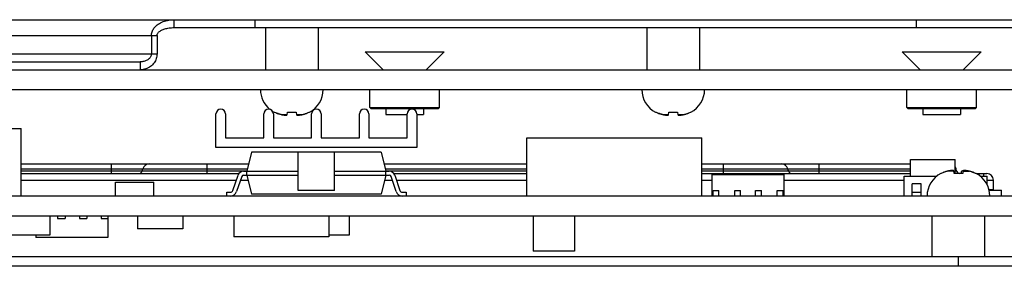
# Model space of a CAD drawing. Header units: inches. Extents: x 0.2 to 16.8, y 0.1 to 10.8.
# Tile 9 of 19: x 6.923 to 8.777, y 8.277 to 8.742. Entities that reach past the tile are written whole.
import ezdxf

# ---------------------------------------------------------------- set-up
doc = ezdxf.new("R2010")
doc.units = ezdxf.units.IN
doc.header["$LTSCALE"] = 0.935
doc.header["$MEASUREMENT"] = 0
doc.layers.get('0').update_dxf_attribs({"linetype": 'CONTINUOUS'})

msp = doc.modelspace()

# ---------------------------------------------------------------- linework, layer by layer
at = {"color": 7, "linetype": 'CONTINUOUS'}
for p, q in [((6.75519, 8.7417), (9.1072, 8.7417)), ((7.21359, 8.7417), (7.21359, 8.7267)), ((7.36584, 8.7417), (7.36584, 8.7267)), ((8.61099, 8.7417), (8.61099, 8.7267)), ((7.38611, 8.7267), (7.38611, 8.64721)), ((7.48509, 8.7267), (7.48509, 8.64721)), ((8.10431, 8.7267), (8.10431, 8.64721)), ((8.20329, 8.7267), (8.20329, 8.64721)), ((6.75519, 8.7117), (7.18177, 8.7117)), ((7.17116, 8.7117), (7.17116, 8.67721)), ((6.89047, 8.67721), (7.18177, 8.67721)), ((7.57388, 8.68113), (7.60779, 8.64721)), ((7.57388, 8.68113), (7.7227, 8.68113)), ((7.7227, 8.68113), (7.68878, 8.64721)), ((8.5849, 8.68113), (8.61881, 8.64721)), ((8.5849, 8.68113), (8.73372, 8.68113)), ((8.73372, 8.68113), (8.6998, 8.64721)), ((6.75519, 8.66221), (7.14995, 8.66221)), ((7.14995, 8.66221), (7.14995, 8.64721)), ((6.7816, 8.64721), (13.8334, 8.64721)), ((6.62978, 8.61001), (13.83884, 8.61001)), ((7.58262, 8.57647), (7.58262, 8.61001)), ((7.71396, 8.57647), (7.71396, 8.61001)), ((8.59364, 8.57647), (8.59364, 8.61001)), ((8.72498, 8.57647), (8.72498, 8.61001)), ((7.40223, 8.56731), (7.40324, 8.56731)), ((7.42677, 8.56216), (7.42742, 8.56731)), ((7.42742, 8.56731), (7.44378, 8.56731)), ((7.44378, 8.56731), (7.44443, 8.56216)), ((7.46795, 8.56731), (7.46897, 8.56731)), ((7.58451, 8.57458), (7.58262, 8.57647)), ((7.58262, 8.57647), (7.71396, 8.57647)), ((7.58451, 8.57458), (7.71207, 8.57458)), ((7.61285, 8.57458), (7.61285, 8.56302)), ((7.68372, 8.57458), (7.68372, 8.56302)), ((7.71207, 8.57458), (7.71396, 8.57647)), ((8.12043, 8.56731), (8.12144, 8.56731)), ((8.14497, 8.56216), (8.14562, 8.56731)), ((8.14562, 8.56731), (8.16198, 8.56731)), ((8.16198, 8.56731), (8.16263, 8.56216)), ((8.18615, 8.56731), (8.18717, 8.56731)), ((8.59553, 8.57458), (8.59364, 8.57647)), ((8.59364, 8.57647), (8.72498, 8.57647)), ((8.59553, 8.57458), (8.72309, 8.57458)), ((8.62388, 8.57458), (8.62388, 8.56302)), ((8.69474, 8.57458), (8.69474, 8.56302)), ((8.72309, 8.57458), (8.72498, 8.57647)), ((7.2928, 8.50103), (7.2928, 8.56403)), ((7.3108, 8.56403), (7.3108, 8.51903)), ((7.3828, 8.51903), (7.3828, 8.56403)), ((7.4008, 8.56403), (7.4008, 8.51903)), ((7.41548, 8.56299), (7.42687, 8.56299)), ((7.44432, 8.56299), (7.45572, 8.56299)), ((7.4728, 8.51903), (7.4728, 8.56403)), ((7.4908, 8.56403), (7.4908, 8.51903)), ((7.5628, 8.51903), (7.5628, 8.56403)), ((7.5808, 8.56403), (7.5808, 8.51903)), ((7.61285, 8.56302), (7.6528, 8.56302)), ((7.6528, 8.51903), (7.6528, 8.56403)), ((7.6708, 8.56403), (7.6708, 8.50103)), ((7.6708, 8.56302), (7.68372, 8.56302)), ((8.13368, 8.56299), (8.14507, 8.56299)), ((8.16252, 8.56299), (8.17392, 8.56299)), ((8.62388, 8.56302), (8.69474, 8.56302)), ((6.89517, 8.53679), (6.92611, 8.53679)), ((6.92611, 8.40923), (6.92611, 8.53679)), ((7.3108, 8.51903), (7.3828, 8.51903)), ((7.4008, 8.51903), (7.4728, 8.51903)), ((7.4908, 8.51903), (7.5628, 8.51903)), ((7.5808, 8.51903), (7.6528, 8.51903)), ((7.8778, 8.40923), (7.8778, 8.51903)), ((7.8778, 8.51903), (8.2078, 8.51903)), ((8.2078, 8.40923), (8.2078, 8.51903)), ((7.6708, 8.50103), (7.2928, 8.50103)), ((7.35967, 8.49203), (7.3507, 8.45603)), ((7.60392, 8.49203), (7.35967, 8.49203)), ((7.4476, 8.42003), (7.4476, 8.49203)), ((7.516, 8.42003), (7.516, 8.49203)), ((7.60392, 8.49203), (7.6129, 8.45603)), ((8.6008, 8.44702), (8.6008, 8.47823)), ((8.6008, 8.47823), (8.6848, 8.47823)), ((8.6848, 8.45193), (8.6848, 8.47823)), ((6.92611, 8.46983), (7.35414, 8.46983)), ((6.92611, 8.46049), (7.35181, 8.46049)), ((6.92611, 8.45698), (7.35093, 8.45698)), ((7.0963, 8.45183), (7.0963, 8.46983)), ((7.15399, 8.45698), (7.15493, 8.46049)), ((7.2763, 8.45183), (7.2763, 8.46983)), ((7.34457, 8.45603), (7.4476, 8.45603)), ((7.3507, 8.44883), (7.3507, 8.45603)), ((7.516, 8.45603), (7.61902, 8.45603)), ((7.60946, 8.46983), (7.8778, 8.46983)), ((7.61179, 8.46049), (7.8778, 8.46049)), ((7.61266, 8.45698), (7.8778, 8.45698)), ((7.6129, 8.44883), (7.6129, 8.45603)), ((8.2078, 8.46983), (8.6008, 8.46983)), ((8.2078, 8.46049), (8.6008, 8.46049)), ((8.2078, 8.45698), (8.6008, 8.45698)), ((8.2483, 8.45183), (8.2483, 8.46983)), ((8.37061, 8.45698), (8.36967, 8.46049)), ((8.4283, 8.45183), (8.4283, 8.46983)), ((8.68207, 8.45625), (8.67068, 8.45625)), ((8.68262, 8.45193), (8.68197, 8.45708)), ((8.6848, 8.46049), (8.68647, 8.46049)), ((8.6848, 8.45698), (8.68741, 8.45698)), ((8.68741, 8.45698), (8.68647, 8.46049)), ((8.6959, 8.45553), (8.6959, 8.45193)), ((8.69963, 8.45708), (8.69898, 8.45193)), ((8.69952, 8.45625), (8.71092, 8.45625)), ((6.92611, 8.45183), (7.33602, 8.45183)), ((6.92611, 8.43923), (7.33114, 8.43923)), ((7.32468, 8.4201), (7.33432, 8.44867)), ((7.34115, 8.44637), (7.3315, 8.4178)), ((7.33874, 8.43923), (7.35309, 8.43923)), ((7.34457, 8.44883), (7.4476, 8.44883)), ((7.3507, 8.44883), (7.35967, 8.41283)), ((7.516, 8.44883), (7.61902, 8.44883)), ((7.6129, 8.44883), (7.60392, 8.41283)), ((7.6105, 8.43923), (7.62486, 8.43923)), ((7.6321, 8.4178), (7.62245, 8.44637)), ((7.62757, 8.45183), (7.8778, 8.45183)), ((7.62927, 8.44867), (7.63892, 8.4201)), ((7.63246, 8.43923), (7.8778, 8.43923)), ((8.2078, 8.45183), (8.6008, 8.45183)), ((8.2078, 8.43923), (8.2273, 8.43923)), ((8.2273, 8.40923), (8.2273, 8.45003)), ((8.2273, 8.45003), (8.3623, 8.45003)), ((8.3623, 8.45003), (8.3623, 8.40923)), ((8.3623, 8.43923), (8.5888, 8.43923)), ((8.5888, 8.40923), (8.5888, 8.44702)), ((8.5888, 8.44702), (8.65, 8.44702)), ((8.65844, 8.45193), (8.65743, 8.45193)), ((8.6908, 8.45193), (8.68262, 8.45193)), ((8.69898, 8.45193), (8.6908, 8.45193)), ((8.72417, 8.45193), (8.72315, 8.45193)), ((8.72435, 8.45183), (8.7442, 8.45183)), ((8.7316, 8.44702), (8.7448, 8.44702)), ((8.7388, 8.44702), (8.7388, 8.45183)), ((8.7448, 8.43071), (8.7448, 8.44702)), ((8.7448, 8.43923), (8.7568, 8.43923)), ((8.7568, 8.42063), (8.7568, 8.43923)), ((7.1038, 8.40923), (7.1038, 8.43563)), ((7.1038, 8.43563), (7.1758, 8.43563)), ((7.1758, 8.40923), (7.1758, 8.43563)), ((7.516, 8.42003), (7.4476, 8.42003)), ((8.2291, 8.40923), (8.2291, 8.42003)), ((8.2291, 8.42003), (8.2399, 8.42003)), ((8.2399, 8.40923), (8.2399, 8.42003)), ((8.2699, 8.40923), (8.2699, 8.42003)), ((8.2699, 8.42003), (8.2807, 8.42003)), ((8.2807, 8.40923), (8.2807, 8.42003)), ((8.3089, 8.40923), (8.3089, 8.42003)), ((8.3089, 8.42003), (8.3197, 8.42003)), ((8.3197, 8.40923), (8.3197, 8.42003)), ((8.3497, 8.40923), (8.3497, 8.42003)), ((8.3497, 8.42003), (8.3605, 8.42003)), ((8.3605, 8.40923), (8.3605, 8.42003)), ((8.6038, 8.40923), (8.6038, 8.43227)), ((8.6206, 8.43227), (8.6038, 8.43227)), ((8.6206, 8.40923), (8.6206, 8.43227)), ((8.74815, 8.42183), (8.7568, 8.42183)), ((8.74849, 8.42063), (8.7718, 8.42063)), ((8.7718, 8.40923), (8.7718, 8.42063)), ((9.9916, 8.40923), (6.4372, 8.40923)), ((7.3129, 8.40923), (7.3129, 8.41643)), ((7.3129, 8.41643), (7.31956, 8.41643)), ((7.60392, 8.41283), (7.35967, 8.41283)), ((7.64403, 8.41643), (7.6507, 8.41643)), ((7.6507, 8.41643), (7.6507, 8.40923)), ((8.6038, 8.41679), (8.6206, 8.41679)), ((9.9916, 8.37143), (6.4516, 8.37143)), ((6.9796, 8.37143), (6.9796, 8.33543)), ((6.99439, 8.37143), (6.99439, 8.36723)), ((6.99439, 8.36723), (7.00879, 8.36723)), ((7.00879, 8.37143), (7.00879, 8.36723)), ((7.03579, 8.37143), (7.03579, 8.36723)), ((7.03579, 8.36723), (7.04959, 8.36723)), ((7.04959, 8.37143), (7.04959, 8.36723)), ((7.07659, 8.37143), (7.07659, 8.36723)), ((7.07659, 8.36723), (7.08919, 8.36723)), ((7.08919, 8.37143), (7.08919, 8.33123)), ((7.1452, 8.37143), (7.1452, 8.34743)), ((7.2304, 8.37143), (7.2304, 8.34743)), ((7.32609, 8.37143), (7.32609, 8.33243)), ((7.5055, 8.37143), (7.5055, 8.33243)), ((7.5433, 8.37143), (7.5433, 8.33543)), ((7.8898, 8.37143), (7.8898, 8.30543)), ((7.9678, 8.37143), (7.9678, 8.30543)), ((8.64131, 8.29494), (8.64131, 8.37143)), ((8.74029, 8.29494), (8.74029, 8.37143)), ((7.2304, 8.34743), (7.1452, 8.34743)), ((6.9796, 8.33543), (6.904, 8.33543)), ((6.9538, 8.33543), (6.9538, 8.33123)), ((7.08919, 8.33123), (6.9538, 8.33123)), ((7.5055, 8.33243), (7.32609, 8.33243)), ((7.5433, 8.33543), (7.5055, 8.33543)), ((8.87397, 8.29494), (6.6958, 8.29494)), ((7.9678, 8.30543), (7.8898, 8.30543)), ((8.6908, 8.27694), (8.6908, 8.29494))]:
    msp.add_line(p, q, dxfattribs=at)
at = {"color": 3, "linetype": 'CONTINUOUS'}
for p, q in [((7.21359, 8.7267), (9.1072, 8.7267)), ((7.18177, 8.7117), (7.18177, 8.67721)), ((8.87397, 8.27694), (6.6958, 8.27694))]:
    msp.add_line(p, q, dxfattribs=at)
at = {"color": 7, "linetype": 'CONTINUOUS'}
for centre, radius, start, end in [((7.42489, 8.61001), 0.04835, 180, 230.55927), ((7.44631, 8.61001), 0.04835, 297.95497, 360), ((8.14309, 8.61001), 0.04835, 180, 242.04503), ((8.16451, 8.61001), 0.04835, 297.95497, 360), ((7.3018, 8.56403), 0.009, 0, 180), ((7.3918, 8.56403), 0.009, 0, 180), ((7.42489, 8.61001), 0.04835, 237.99643, 242.04503), ((7.4818, 8.56403), 0.009, 0, 180), ((7.5718, 8.56403), 0.009, 0, 180), ((7.6618, 8.56403), 0.009, 0, 180), ((7.1468, 8.4589), 0.00744, 287.9924, 345), ((7.1671, 8.45723), 0.0126, 90, 165), ((7.34457, 8.44521), 0.01082, 90, 161.34008), ((7.61902, 8.44521), 0.01082, 18.65992, 90), ((8.3575, 8.45723), 0.0126, 15, 90), ((8.3778, 8.4589), 0.00744, 195, 252.0076), ((8.6743, 8.45723), 0.0126, 15, 33.53181), ((8.6946, 8.4589), 0.00744, 195, 249.64138), ((7.34457, 8.44521), 0.00362, 90, 161.34008), ((7.61902, 8.44521), 0.00362, 18.65992, 90), ((8.68009, 8.40923), 0.04835, 117.95496, 180), ((8.70151, 8.40923), 0.04835, 0, 62.04504), ((8.7442, 8.43923), 0.0126, 0, 90), ((7.31956, 8.42182), 0.0054, 270, 341.34008), ((7.31956, 8.42183), 0.0126, 270, 341.34008), ((7.64404, 8.42183), 0.0126, 198.65992, 270), ((7.64403, 8.42182), 0.0054, 198.65992, 270)]:
    msp.add_arc(centre, radius, start, end, dxfattribs=at)
for points, knots in [([(7.17116, 8.7117), (7.17116, 8.71288), (7.17136, 8.71529), (7.17228, 8.71886), (7.17383, 8.72239), (7.17602, 8.72581), (7.17884, 8.72906), (7.18227, 8.73207), (7.18628, 8.73477), (7.19081, 8.73712), (7.19584, 8.73906), (7.20136, 8.74053), (7.20733, 8.74148), (7.21146, 8.7417), (7.21359, 8.7417)], [0, 0, 0, 0, 0.0618125, 0.1256758, 0.1924465, 0.2629205, 0.3377945, 0.4172365, 0.5012782, 0.5901335, 0.6840583, 0.7834845, 0.8888165, 1, 1, 1, 1]), ([(7.17116, 8.67721), (7.17116, 8.67647), (7.171, 8.67496), (7.17028, 8.67274), (7.16907, 8.6706), (7.16741, 8.6686), (7.16533, 8.66679), (7.16194, 8.66466), (7.15679, 8.66274), (7.15231, 8.66221), (7.14995, 8.66221)], [0, 0, 0, 0, 0.0776148, 0.1581839, 0.2434065, 0.3338767, 0.4298033, 0.5314508, 0.7523646, 1, 1, 1, 1]), ([(7.40324, 8.56731), (7.40417, 8.56684), (7.40512, 8.5664), (7.40609, 8.56598), (7.4061, 8.56598)], [0, 0, 0, 0, 0.9883037, 1, 1, 1, 1]), ([(7.4075, 8.5654), (7.40704, 8.56558), (7.40657, 8.56577), (7.40611, 8.56597), (7.4061, 8.56598)], [0, 0, 0, 0, 0.9780008, 1, 1, 1, 1]), ([(7.4637, 8.5654), (7.46416, 8.56558), (7.46462, 8.56577), (7.46509, 8.56597), (7.4651, 8.56598)], [0, 0, 0, 0, 0.9780006, 1, 1, 1, 1]), ([(8.12144, 8.56731), (8.12237, 8.56684), (8.12332, 8.5664), (8.12429, 8.56598), (8.1243, 8.56598)], [0, 0, 0, 0, 0.9883037, 1, 1, 1, 1]), ([(8.1257, 8.5654), (8.12524, 8.56558), (8.12477, 8.56577), (8.12431, 8.56597), (8.1243, 8.56598)], [0, 0, 0, 0, 0.9780008, 1, 1, 1, 1]), ([(8.1819, 8.5654), (8.18236, 8.56558), (8.18282, 8.56577), (8.18329, 8.56597), (8.1833, 8.56598)], [0, 0, 0, 0, 0.9780006, 1, 1, 1, 1]), ([(7.4075, 8.5654), (7.40792, 8.56523), (7.40835, 8.56507), (7.40879, 8.56491), (7.4088, 8.56491)], [0, 0, 0, 0, 0.975451, 1, 1, 1, 1]), ([(7.41035, 8.56437), (7.40984, 8.56454), (7.40932, 8.56472), (7.40881, 8.5649), (7.4088, 8.56491)], [0, 0, 0, 0, 0.9815721, 1, 1, 1, 1]), ([(7.4251, 8.56189), (7.42522, 8.56191), (7.42557, 8.56195), (7.42612, 8.56204), (7.42655, 8.56212), (7.42677, 8.56216)], [0, 0, 0, 0, 0.2242538, 0.6115216, 1, 1, 1, 1]), ([(7.44443, 8.56216), (7.44464, 8.56212), (7.44508, 8.56204), (7.44563, 8.56195), (7.44598, 8.56191), (7.4461, 8.56189)], [0, 0, 0, 0, 0.3890002, 0.775507, 1, 1, 1, 1]), ([(7.46085, 8.56437), (7.46136, 8.56454), (7.46187, 8.56472), (7.46239, 8.5649), (7.4624, 8.56491)], [0, 0, 0, 0, 0.9815704, 1, 1, 1, 1]), ([(8.1257, 8.5654), (8.12612, 8.56523), (8.12655, 8.56507), (8.12699, 8.56491), (8.127, 8.56491)], [0, 0, 0, 0, 0.975451, 1, 1, 1, 1]), ([(8.12855, 8.56437), (8.12804, 8.56454), (8.12752, 8.56472), (8.12701, 8.5649), (8.127, 8.56491)], [0, 0, 0, 0, 0.9815721, 1, 1, 1, 1]), ([(8.1433, 8.56189), (8.14342, 8.56191), (8.14377, 8.56195), (8.14432, 8.56204), (8.14475, 8.56212), (8.14497, 8.56216)], [0, 0, 0, 0, 0.2242538, 0.6115216, 1, 1, 1, 1]), ([(8.16263, 8.56216), (8.16284, 8.56212), (8.16328, 8.56204), (8.16383, 8.56195), (8.16418, 8.56191), (8.1643, 8.56189)], [0, 0, 0, 0, 0.3890002, 0.775507, 1, 1, 1, 1]), ([(8.17905, 8.56437), (8.17956, 8.56454), (8.18007, 8.56472), (8.18059, 8.5649), (8.1806, 8.56491)], [0, 0, 0, 0, 0.9815704, 1, 1, 1, 1]), ([(8.66555, 8.45487), (8.66504, 8.4547), (8.66452, 8.45452), (8.66401, 8.45434), (8.664, 8.45433)], [0, 0, 0, 0, 0.9815702, 1, 1, 1, 1]), ([(8.68197, 8.45708), (8.68175, 8.45712), (8.68132, 8.4572), (8.68076, 8.45729), (8.68042, 8.45733), (8.68029, 8.45735)], [0, 0, 0, 0, 0.3889489, 0.7753759, 1, 1, 1, 1]), ([(8.6996, 8.45688), (8.69953, 8.45686), (8.69931, 8.4568), (8.69893, 8.4567), (8.69846, 8.45656), (8.69798, 8.4564), (8.69748, 8.45622), (8.69697, 8.45601), (8.69644, 8.45579), (8.69608, 8.45562), (8.6959, 8.45553)], [0, 0, 0, 0, 0.0531886, 0.1753537, 0.3000126, 0.4280731, 0.5607339, 0.6993279, 0.8452636, 1, 1, 1, 1]), ([(8.7013, 8.45735), (8.70117, 8.45733), (8.70083, 8.45729), (8.70027, 8.4572), (8.69984, 8.45712), (8.69963, 8.45708)], [0, 0, 0, 0, 0.2256769, 0.612235, 1, 1, 1, 1]), ([(8.71605, 8.45487), (8.71656, 8.4547), (8.71707, 8.45452), (8.71759, 8.45434), (8.7176, 8.45433)], [0, 0, 0, 0, 0.9815702, 1, 1, 1, 1]), ([(8.6627, 8.45384), (8.66224, 8.45366), (8.66177, 8.45347), (8.66131, 8.45327), (8.6613, 8.45326)], [0, 0, 0, 0, 0.9780004, 1, 1, 1, 1]), ([(8.7189, 8.45384), (8.71848, 8.45401), (8.71804, 8.45417), (8.71761, 8.45433), (8.7176, 8.45433)], [0, 0, 0, 0, 0.9754505, 1, 1, 1, 1]), ([(8.7189, 8.45384), (8.71936, 8.45366), (8.71982, 8.45347), (8.72029, 8.45327), (8.7203, 8.45326)], [0, 0, 0, 0, 0.9780004, 1, 1, 1, 1]), ([(8.72315, 8.45193), (8.72223, 8.4524), (8.72127, 8.45285), (8.72031, 8.45326), (8.7203, 8.45326)], [0, 0, 0, 0, 0.9883039, 1, 1, 1, 1])]:
    msp.add_open_spline(points, degree=3, knots=knots, dxfattribs=at)
at = {"color": 3, "linetype": 'CONTINUOUS'}
for points, knots in [([(7.18177, 8.7117), (7.18176, 8.712), (7.1818, 8.71259), (7.18203, 8.7138), (7.18263, 8.71533), (7.18381, 8.7171), (7.18547, 8.71881), (7.18759, 8.72042), (7.19016, 8.72192), (7.19316, 8.72326), (7.19655, 8.72442), (7.20032, 8.72539), (7.20601, 8.7264), (7.2105, 8.7267), (7.21359, 8.7267)], [0, 0, 0, 0, 0.0232126, 0.0469333, 0.0969459, 0.1521435, 0.2141505, 0.2841402, 0.3623699, 0.4487421, 0.5431942, 0.6456264, 0.7560007, 1, 1, 1, 1]), ([(7.18177, 8.67721), (7.18177, 8.67574), (7.18153, 8.67275), (7.18047, 8.66834), (7.17868, 8.66407), (7.17621, 8.66007), (7.17309, 8.65645), (7.16939, 8.65331), (7.16517, 8.65072), (7.16047, 8.64876), (7.15535, 8.64751), (7.15177, 8.64721), (7.14995, 8.64721)], [0, 0, 0, 0, 0.0912883, 0.1843082, 0.2794349, 0.3762223, 0.4742424, 0.5736855, 0.6749593, 0.7791244, 0.8873377, 1, 1, 1, 1])]:
    msp.add_open_spline(points, degree=3, knots=knots, dxfattribs=at)
at = {"color": 7, "linetype": 'CONTINUOUS'}
for points in [[(7.4061, 8.56598), (7.40656, 8.56578), (7.40703, 8.56558), (7.4075, 8.5654)], [(7.4651, 8.56598), (7.46606, 8.56639), (7.46702, 8.56683), (7.46795, 8.56731)], [(8.1243, 8.56598), (8.12476, 8.56578), (8.12523, 8.56558), (8.1257, 8.5654)], [(8.1833, 8.56598), (8.18426, 8.56639), (8.18522, 8.56683), (8.18615, 8.56731)], [(7.4088, 8.56491), (7.40931, 8.56472), (7.40983, 8.56454), (7.41035, 8.56437)], [(7.41035, 8.56437), (7.41065, 8.56428), (7.41095, 8.56418), (7.41125, 8.56409)], [(7.41286, 8.56362), (7.41232, 8.56377), (7.41178, 8.56393), (7.41125, 8.56409)], [(7.41286, 8.56362), (7.41306, 8.56357), (7.41326, 8.56352), (7.41346, 8.56347)], [(7.41548, 8.56299), (7.4148, 8.56313), (7.41413, 8.56329), (7.41346, 8.56347)], [(7.41548, 8.56299), (7.416, 8.56287), (7.41652, 8.56277), (7.41704, 8.56266)], [(7.41704, 8.56266), (7.41742, 8.56259), (7.41781, 8.56251), (7.41819, 8.56244)], [(7.41819, 8.56244), (7.41828, 8.56243), (7.41838, 8.56241), (7.41847, 8.56239)], [(7.41847, 8.56239), (7.4189, 8.56231), (7.41934, 8.56223), (7.41978, 8.56216)], [(7.41978, 8.56216), (7.42015, 8.56212), (7.42051, 8.56208), (7.42088, 8.56204)], [(7.42088, 8.56204), (7.42104, 8.56203), (7.42121, 8.56201), (7.42137, 8.562)], [(7.42137, 8.562), (7.42158, 8.56198), (7.42178, 8.56196), (7.42199, 8.56194)], [(7.42199, 8.56194), (7.4222, 8.56192), (7.42242, 8.56191), (7.42263, 8.56189)], [(7.42263, 8.56189), (7.42279, 8.56188), (7.42294, 8.56187), (7.42309, 8.56186)], [(7.42309, 8.56186), (7.42346, 8.56184), (7.42382, 8.56181), (7.42419, 8.5618)], [(7.42419, 8.5618), (7.4244, 8.56181), (7.42461, 8.56184), (7.42483, 8.56186)], [(7.42483, 8.56186), (7.42492, 8.56187), (7.42501, 8.56188), (7.4251, 8.56189)], [(7.4461, 8.56189), (7.44619, 8.56188), (7.44628, 8.56187), (7.44637, 8.56186)], [(7.44637, 8.56186), (7.44658, 8.56184), (7.44679, 8.56181), (7.44701, 8.5618)], [(7.44701, 8.5618), (7.44737, 8.56181), (7.44774, 8.56184), (7.4481, 8.56186)], [(7.4481, 8.56186), (7.44826, 8.56187), (7.44841, 8.56188), (7.44856, 8.56189)], [(7.44856, 8.56189), (7.44878, 8.56191), (7.44899, 8.56192), (7.44921, 8.56194)], [(7.44921, 8.56194), (7.44941, 8.56196), (7.44962, 8.56198), (7.44982, 8.562)], [(7.44982, 8.562), (7.44999, 8.56201), (7.45015, 8.56203), (7.45031, 8.56204)], [(7.45031, 8.56204), (7.45068, 8.56208), (7.45105, 8.56212), (7.45142, 8.56216)], [(7.45142, 8.56216), (7.45185, 8.56223), (7.45229, 8.56231), (7.45273, 8.56239)], [(7.45273, 8.56239), (7.45282, 8.56241), (7.45291, 8.56242), (7.453, 8.56244)], [(7.453, 8.56244), (7.45339, 8.56251), (7.45377, 8.56259), (7.45415, 8.56266)], [(7.45415, 8.56266), (7.45468, 8.56277), (7.4552, 8.56287), (7.45572, 8.56299)], [(7.45572, 8.56299), (7.45639, 8.56313), (7.45706, 8.56329), (7.45773, 8.56347)], [(7.45773, 8.56347), (7.45793, 8.56352), (7.45813, 8.56357), (7.45834, 8.56362)], [(7.45834, 8.56362), (7.45887, 8.56377), (7.45941, 8.56393), (7.45995, 8.56409)], [(7.45995, 8.56409), (7.46025, 8.56418), (7.46055, 8.56428), (7.46085, 8.56437)], [(7.4624, 8.56491), (7.46283, 8.56507), (7.46327, 8.56523), (7.4637, 8.5654)], [(8.127, 8.56491), (8.12751, 8.56472), (8.12803, 8.56454), (8.12855, 8.56437)], [(8.12855, 8.56437), (8.12885, 8.56428), (8.12915, 8.56418), (8.12945, 8.56409)], [(8.13106, 8.56362), (8.13052, 8.56377), (8.12998, 8.56393), (8.12945, 8.56409)], [(8.13106, 8.56362), (8.13126, 8.56357), (8.13146, 8.56352), (8.13166, 8.56347)], [(8.13368, 8.56299), (8.133, 8.56313), (8.13233, 8.56329), (8.13166, 8.56347)], [(8.13368, 8.56299), (8.1342, 8.56287), (8.13472, 8.56277), (8.13524, 8.56266)], [(8.13524, 8.56266), (8.13562, 8.56259), (8.13601, 8.56251), (8.13639, 8.56244)], [(8.13639, 8.56244), (8.13648, 8.56243), (8.13658, 8.56241), (8.13667, 8.56239)], [(8.13667, 8.56239), (8.1371, 8.56231), (8.13754, 8.56223), (8.13798, 8.56216)], [(8.13798, 8.56216), (8.13835, 8.56212), (8.13871, 8.56208), (8.13908, 8.56204)], [(8.13908, 8.56204), (8.13924, 8.56203), (8.13941, 8.56201), (8.13957, 8.562)], [(8.13957, 8.562), (8.13978, 8.56198), (8.13998, 8.56196), (8.14019, 8.56194)], [(8.14019, 8.56194), (8.1404, 8.56192), (8.14062, 8.56191), (8.14083, 8.56189)], [(8.14083, 8.56189), (8.14099, 8.56188), (8.14114, 8.56187), (8.14129, 8.56186)], [(8.14129, 8.56186), (8.14166, 8.56184), (8.14202, 8.56181), (8.14239, 8.5618)], [(8.14239, 8.5618), (8.1426, 8.56181), (8.14281, 8.56184), (8.14303, 8.56186)], [(8.14303, 8.56186), (8.14312, 8.56187), (8.14321, 8.56188), (8.1433, 8.56189)], [(8.1643, 8.56189), (8.16439, 8.56188), (8.16448, 8.56187), (8.16457, 8.56186)], [(8.16457, 8.56186), (8.16478, 8.56184), (8.16499, 8.56181), (8.16521, 8.5618)], [(8.16521, 8.5618), (8.16557, 8.56181), (8.16594, 8.56184), (8.1663, 8.56186)], [(8.1663, 8.56186), (8.16646, 8.56187), (8.16661, 8.56188), (8.16676, 8.56189)], [(8.16676, 8.56189), (8.16698, 8.56191), (8.16719, 8.56192), (8.16741, 8.56194)], [(8.16741, 8.56194), (8.16761, 8.56196), (8.16782, 8.56198), (8.16802, 8.562)], [(8.16802, 8.562), (8.16819, 8.56201), (8.16835, 8.56203), (8.16851, 8.56204)], [(8.16851, 8.56204), (8.16888, 8.56208), (8.16925, 8.56212), (8.16962, 8.56216)], [(8.16962, 8.56216), (8.17005, 8.56223), (8.17049, 8.56231), (8.17093, 8.56239)], [(8.17093, 8.56239), (8.17102, 8.56241), (8.17111, 8.56242), (8.1712, 8.56244)], [(8.1712, 8.56244), (8.17159, 8.56251), (8.17197, 8.56259), (8.17235, 8.56266)], [(8.17235, 8.56266), (8.17288, 8.56277), (8.1734, 8.56287), (8.17392, 8.56299)], [(8.17392, 8.56299), (8.17459, 8.56313), (8.17526, 8.56329), (8.17593, 8.56347)], [(8.17593, 8.56347), (8.17613, 8.56352), (8.17633, 8.56357), (8.17654, 8.56362)], [(8.17654, 8.56362), (8.17707, 8.56377), (8.17761, 8.56393), (8.17815, 8.56409)], [(8.17815, 8.56409), (8.17845, 8.56418), (8.17875, 8.56428), (8.17905, 8.56437)], [(8.1806, 8.56491), (8.18103, 8.56507), (8.18147, 8.56523), (8.1819, 8.5654)], [(8.66645, 8.45515), (8.66615, 8.45506), (8.66585, 8.45496), (8.66555, 8.45487)], [(8.66806, 8.45562), (8.66752, 8.45547), (8.66698, 8.45532), (8.66645, 8.45515)], [(8.66866, 8.45578), (8.66846, 8.45572), (8.66826, 8.45567), (8.66806, 8.45562)], [(8.67068, 8.45625), (8.67, 8.45611), (8.66933, 8.45595), (8.66866, 8.45578)], [(8.67224, 8.45658), (8.67172, 8.45647), (8.6712, 8.45637), (8.67068, 8.45625)], [(8.67339, 8.4568), (8.67301, 8.45673), (8.67263, 8.45665), (8.67224, 8.45658)], [(8.67367, 8.45685), (8.67358, 8.45683), (8.67349, 8.45682), (8.67339, 8.4568)], [(8.67498, 8.45708), (8.67454, 8.45701), (8.6741, 8.45693), (8.67367, 8.45685)], [(8.67608, 8.4572), (8.67571, 8.45716), (8.67535, 8.45712), (8.67498, 8.45708)], [(8.67657, 8.45724), (8.67641, 8.45723), (8.67624, 8.45721), (8.67608, 8.4572)], [(8.67719, 8.4573), (8.67698, 8.45728), (8.67678, 8.45726), (8.67657, 8.45724)], [(8.67783, 8.45735), (8.67762, 8.45733), (8.6774, 8.45732), (8.67719, 8.4573)], [(8.67829, 8.45738), (8.67814, 8.45737), (8.67799, 8.45736), (8.67783, 8.45735)], [(8.67939, 8.45744), (8.67902, 8.45743), (8.67866, 8.4574), (8.67829, 8.45738)], [(8.68003, 8.45738), (8.67981, 8.4574), (8.6796, 8.45743), (8.67939, 8.45744)], [(8.68029, 8.45735), (8.6802, 8.45736), (8.68012, 8.45737), (8.68003, 8.45738)], [(8.70157, 8.45738), (8.70148, 8.45737), (8.70139, 8.45736), (8.7013, 8.45735)], [(8.70221, 8.45744), (8.70199, 8.45743), (8.70178, 8.4574), (8.70157, 8.45738)], [(8.70331, 8.45738), (8.70294, 8.4574), (8.70257, 8.45743), (8.70221, 8.45744)], [(8.70376, 8.45735), (8.70361, 8.45736), (8.70346, 8.45737), (8.70331, 8.45738)], [(8.70441, 8.4573), (8.70419, 8.45732), (8.70398, 8.45733), (8.70376, 8.45735)], [(8.70503, 8.45724), (8.70482, 8.45726), (8.70461, 8.45728), (8.70441, 8.4573)], [(8.70551, 8.4572), (8.70535, 8.45721), (8.70519, 8.45723), (8.70503, 8.45724)], [(8.70662, 8.45708), (8.70625, 8.45712), (8.70588, 8.45716), (8.70551, 8.4572)], [(8.70793, 8.45685), (8.70749, 8.45693), (8.70705, 8.45701), (8.70662, 8.45708)], [(8.7082, 8.4568), (8.70811, 8.45682), (8.70802, 8.45683), (8.70793, 8.45685)], [(8.70935, 8.45658), (8.70897, 8.45665), (8.70859, 8.45673), (8.7082, 8.4568)], [(8.71092, 8.45625), (8.7104, 8.45637), (8.70988, 8.45647), (8.70935, 8.45658)], [(8.71293, 8.45578), (8.71226, 8.45595), (8.71159, 8.45611), (8.71092, 8.45625)], [(8.71354, 8.45562), (8.71333, 8.45567), (8.71313, 8.45572), (8.71293, 8.45578)], [(8.71515, 8.45515), (8.71461, 8.45532), (8.71407, 8.45547), (8.71354, 8.45562)], [(8.71605, 8.45487), (8.71575, 8.45496), (8.71545, 8.45506), (8.71515, 8.45515)], [(8.7176, 8.45433), (8.71708, 8.45452), (8.71657, 8.4547), (8.71605, 8.45487)], [(8.6613, 8.45326), (8.66033, 8.45285), (8.65938, 8.45241), (8.65844, 8.45193)], [(8.664, 8.45433), (8.66356, 8.45417), (8.66313, 8.45401), (8.6627, 8.45384)], [(8.7203, 8.45326), (8.71983, 8.45346), (8.71937, 8.45366), (8.7189, 8.45384)]]:
    msp.add_open_spline(points, degree=3, dxfattribs=at)

doc.saveas('drawing.dxf')
